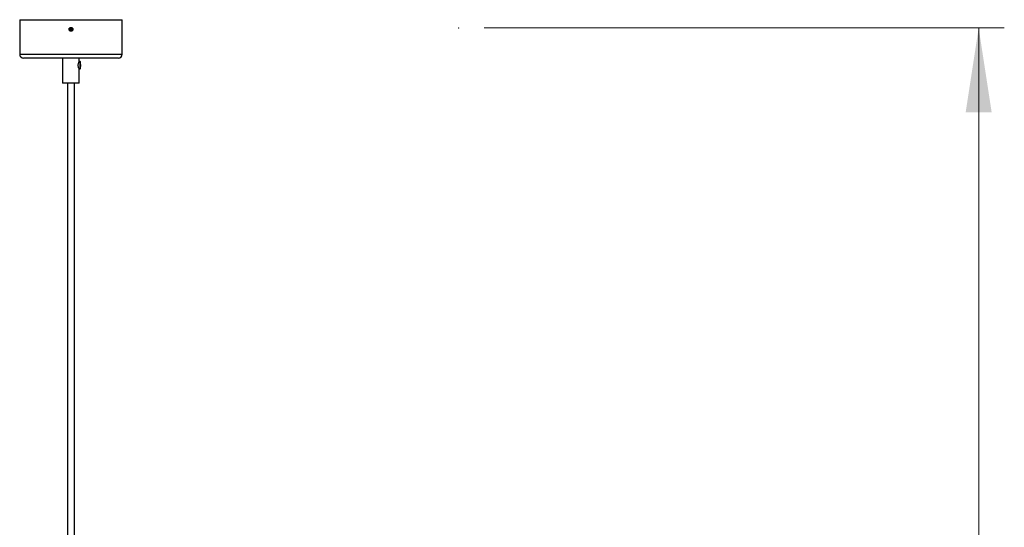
# Model space of a CAD drawing. Header units: millimetres. Extents: x 71 to 119, y 58 to 167.
# Tile 6 of 7: x 80 to 119, y 112 to 132. Entities that reach past the tile are written whole.
import ezdxf

# ---------------------------------------------------------------- set-up
doc = ezdxf.new("R2010")
doc.units = ezdxf.units.MM
doc.header["$PDSIZE"] = -1
doc.styles.add('SLDTEXTSTYLE0', font='TXT', dxfattribs={"width": 0.75})
doc.dimstyles.new('SLDDIMSTYLE0', dxfattribs={"dimtxt": 3.5, "dimasz": 3.302, "dimexe": 0, "dimexo": 0.0625, "dimgap": 0.875, "dimtad": 1, "dimlfac": 20, "dimrnd": 1e-09, "dimzin": 12, "dimdsep": 46, "dimtxsty": 'SLDTEXTSTYLE0', "dimsah": 1, "dimcen": 0.09, "dimadec": 0, "dimazin": 3, "dimtfac": 1, "dimtofl": 0, "dimtmove": 0, "dimatfit": 3, "dimfxl": 0, "dimfrac": 2, "dimtolj": 1, "dimtzin": 12, "dimarcsym": 0})

# ---------------------------------------------------------------- blocks, each defined once
blk = doc.blocks.new('_D')
at = {"color": 7, "linetype": 'Continuous', "lineweight": 18}
for p, q in [((98.218, 131.915), (118.509, 131.915)), ((117.509, 131.915), (117.509, 69.415)), ((98.218, 69.415), (118.509, 69.415))]:
    blk.add_line(p, q, dxfattribs=at)
for points in [[(117.509, 131.915), (117.001, 128.613), (118.017, 128.613)], [(117.509, 69.415), (118.017, 72.717), (117.001, 72.717)]]:
    blk.add_solid(points, dxfattribs=at)
at = {"color": 7, "linetype": 'Continuous', "lineweight": 18, "insert": (112.997, 93.442), "char_height": 3.5, "attachment_point": 1, "rotation": 90, "style": 'SLDTEXTSTYLE0'}
blk.add_mtext('1250', dxfattribs=at)

msp = doc.modelspace()

# ---------------------------------------------------------------- linework, layer by layer
at = {"color": 7, "linetype": 'Continuous', "lineweight": 25}
for p, q in [((80.09138, 132.23288), (80.09138, 130.88288)), ((80.09138, 132.23288), (82.09138, 132.23288)), ((82.09138, 132.23288), (84.09138, 132.23288)), ((84.09138, 130.88288), (84.09138, 132.23288)), ((82.01757, 131.85088), (82.1659, 131.85088)), ((82.09138, 130.73288), (80.24138, 130.73288)), ((81.76638, 130.73288), (81.76638, 129.75788)), ((83.94138, 130.73288), (82.09138, 130.73288)), ((82.41638, 130.59882), (82.41638, 130.73288)), ((82.45419, 130.59882), (82.41321, 130.59882)), ((82.41401, 130.31132), (82.45419, 130.31132)), ((82.41638, 129.75788), (82.41638, 130.31132)), ((82.45706, 130.56065), (82.45132, 130.56065)), ((82.45132, 130.56065), (82.45132, 130.35169)), ((82.45132, 130.35169), (82.45706, 130.35169)), ((82.45706, 130.35169), (82.45706, 130.56065)), ((82.41638, 129.75788), (81.76638, 129.75788)), ((81.95388, 129.75788), (81.95388, 70.27198)), ((82.22888, 70.27198), (82.22888, 129.75788))]:
    msp.add_line(p, q, dxfattribs=at)
at = {"color": 1, "linetype": 'Continuous', "lineweight": 25}
for p, q in [((82.03538, 131.90616), (82.14741, 131.90616)), ((80.09138, 130.88288), (82.09138, 130.88288)), ((82.09138, 130.88288), (84.09138, 130.88288))]:
    msp.add_line(p, q, dxfattribs=at)
at = {"color": 7, "linetype": 'Continuous', "lineweight": 25, "flags": 128}
msp.add_lwpolyline([(82.45419, 130.59882), (82.44794, 130.58912), (82.44253, 130.56131), (82.4387, 130.51915), (82.43696, 130.46834), (82.43755, 130.41573), (82.44038, 130.36844), (82.44508, 130.33285), (82.45101, 130.31377), (82.45737, 130.31377), (82.4633, 130.33285), (82.468, 130.36844), (82.47083, 130.41573), (82.47142, 130.46834), (82.46968, 130.51915), (82.46585, 130.56131), (82.46044, 130.58912), (82.45419, 130.59882)], dxfattribs=at)
at = {"color": 7, "linetype": 'Continuous', "lineweight": 25}
for centre, start, end in [((80.24138, 130.88288), 180, 270), ((83.94138, 130.88288), 270, 0)]:
    msp.add_arc(centre, 0.15, start, end, dxfattribs=at)
for points, knots in [([(82.01638, 131.85788), (82.0172, 131.84945), (82.01886, 131.83259), (82.03178, 131.81015), (82.05081, 131.79308), (82.07458, 131.78331), (82.10019, 131.78195), (82.12482, 131.78915), (82.14568, 131.80408), (82.16042, 131.82509), (82.16738, 131.84979), (82.16578, 131.8754), (82.15579, 131.89903), (82.13855, 131.91802), (82.11598, 131.93025), (82.09064, 131.93431), (82.0654, 131.92976), (82.04305, 131.91712), (82.02627, 131.8978), (82.01758, 131.87688), (82.01671, 131.86318), (82.01638, 131.85788)], [0, 0, 0, 0, 0.05366306, 0.10732511, 0.1610109, 0.21471226, 0.26838776, 0.32203649, 0.37569922, 0.42939488, 0.48309105, 0.5367544, 0.59040296, 0.64407764, 0.69777874, 0.75146531, 0.80511909, 0.85877296, 0.91245972, 0.96616078, 1, 1, 1, 1]), ([(82.4132, 130.59699), (82.41267, 130.59746), (82.41086, 130.59907), (82.40123, 130.58669), (82.38694, 130.56163), (82.37193, 130.52334), (82.36271, 130.47654), (82.36348, 130.42877), (82.37249, 130.38585), (82.38667, 130.34896), (82.40211, 130.3217), (82.41085, 130.31192), (82.41351, 130.31142), (82.41401, 130.31132)], [0, 0, 0, 0, 0.04004995, 0.13737951, 0.23780491, 0.34625572, 0.45703656, 0.55845611, 0.65397985, 0.75564816, 0.86606393, 0.97497227, 1, 1, 1, 1])]:
    msp.add_open_spline(points, degree=3, knots=knots, dxfattribs=at)
at = {"color": 7, "linetype": 'Continuous', "lineweight": 0}
msp.add_point((97.21836, 131.91486), dxfattribs=at)

# ---------------------------------------------------------------- dimensions: what is measured, and where the dimension line sits
at = {"color": 7, "linetype": 'Continuous', "lineweight": 18}
dim = msp.add_linear_dim(base=(117.50923, 69.41486), p1=(97.21836, 131.91486), p2=(97.21836, 69.41486), angle=90, dimstyle='SLDDIMSTYLE0', dxfattribs=at)
dim.commit()
dim.dimension.update_dxf_attribs({"geometry": '_D', "text_midpoint": (117.50923, 98.61401), "dimtype": 160})

doc.saveas('drawing.dxf')
